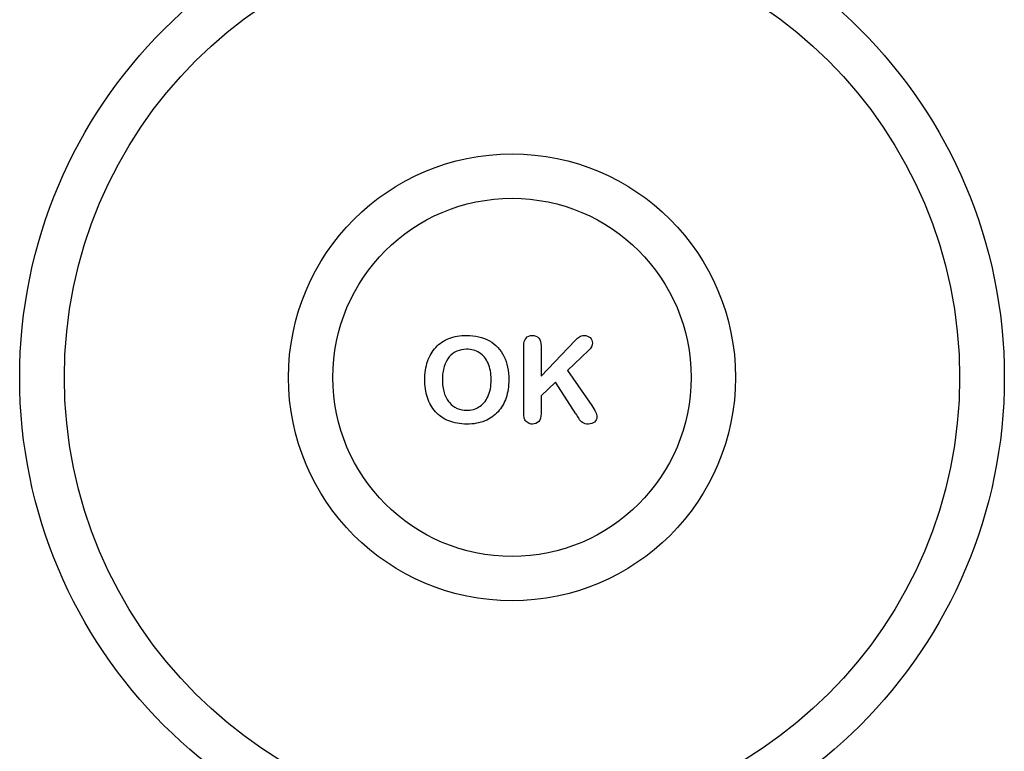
# Model space of a CAD drawing. Header units: millimetres. Extents: x 0 to 1989, y -58 to 1400.
# Tile 11 of 18: x 1173 to 1203, y 847 to 869. Entities that reach past the tile are written whole.
import ezdxf

# ---------------------------------------------------------------- set-up
doc = ezdxf.new("R2010")
doc.units = ezdxf.units.MM
doc.header["$LTSCALE"] = 108.9
doc.layers.add('00_COMPONENTS', color=7, linetype='CONTINUOUS')

msp = doc.modelspace()

# ---------------------------------------------------------------- linework, layer by layer
at = {"layer": '00_COMPONENTS', "color": 7, "linetype": 'Continuous'}
for p, q in [((1188.195, 857.575), (1188.195, 859.476)), ((1188.713, 858.58), (1189.73, 859.64)), ((1188.713, 859.476), (1188.713, 858.58)), ((1190.124, 859.34), (1189.495, 858.744)), ((1189.495, 858.744), (1190.22, 857.704)), ((1189.137, 858.397), (1188.713, 857.99)), ((1189.749, 857.455), (1189.137, 858.397)), ((1188.713, 857.99), (1188.713, 857.462))]:
    msp.add_line(p, q, dxfattribs=at)
for radius in [14.671, 13.339, 6.661, 5.339]:
    msp.add_circle((1187.845, 858.54), radius, dxfattribs=at)
msp.add_arc((1196.84, 861.588), 8.208, 210.236, 211.3717, dxfattribs=at)
for points in [[(1185.965, 859.698), (1186.119, 859.759), (1186.293, 859.79), (1186.488, 859.79)], [(1186.488, 859.79), (1186.753, 859.79), (1186.98, 859.736), (1187.17, 859.628)], [(1188.195, 859.476), (1188.195, 859.581), (1188.218, 859.659), (1188.263, 859.712)], [(1188.263, 859.712), (1188.309, 859.764), (1188.372, 859.79), (1188.452, 859.79)], [(1188.452, 859.79), (1188.528, 859.79), (1188.591, 859.764), (1188.64, 859.712)], [(1188.64, 859.712), (1188.689, 859.659), (1188.713, 859.581), (1188.713, 859.476)], [(1189.73, 859.64), (1189.779, 859.691), (1189.819, 859.729), (1189.854, 859.753)], [(1189.854, 859.753), (1189.889, 859.778), (1189.934, 859.79), (1189.992, 859.79)], [(1189.992, 859.79), (1190.065, 859.79), (1190.126, 859.767), (1190.171, 859.724)], [(1190.171, 859.724), (1190.216, 859.68), (1190.241, 859.628), (1190.241, 859.565)], [(1185.329, 859.016), (1185.384, 859.18), (1185.466, 859.319), (1185.574, 859.435)], [(1185.574, 859.435), (1185.681, 859.549), (1185.812, 859.637), (1185.965, 859.698)], [(1187.17, 859.628), (1187.36, 859.52), (1187.505, 859.368), (1187.602, 859.169)], [(1190.241, 859.565), (1190.241, 859.488), (1190.201, 859.413), (1190.124, 859.34)], [(1185.974, 859.15), (1185.911, 859.075), (1185.86, 858.979), (1185.824, 858.864)], [(1186.2, 859.319), (1186.113, 859.281), (1186.037, 859.223), (1185.974, 859.15)], [(1186.488, 859.378), (1186.384, 859.378), (1186.288, 859.358), (1186.2, 859.319)], [(1186.874, 859.272), (1186.762, 859.342), (1186.633, 859.378), (1186.488, 859.378)], [(1187.132, 858.961), (1187.072, 859.098), (1186.985, 859.202), (1186.874, 859.272)], [(1187.602, 859.169), (1187.7, 858.97), (1187.749, 858.738), (1187.749, 858.472)], [(1185.245, 858.475), (1185.245, 858.67), (1185.273, 858.852), (1185.329, 859.016)], [(1185.824, 858.864), (1185.787, 858.749), (1185.77, 858.618), (1185.77, 858.475)], [(1187.224, 858.475), (1187.224, 858.662), (1187.193, 858.824), (1187.132, 858.961)], [(1185.325, 857.94), (1185.271, 858.104), (1185.245, 858.283), (1185.245, 858.475)], [(1185.77, 858.475), (1185.77, 858.329), (1185.787, 858.198), (1185.824, 858.081)], [(1187.125, 857.964), (1187.191, 858.102), (1187.224, 858.273), (1187.224, 858.475)], [(1187.749, 858.472), (1187.749, 858.273), (1187.721, 858.093), (1187.668, 857.933)], [(1185.824, 858.081), (1185.86, 857.963), (1185.913, 857.865), (1185.979, 857.788)], [(1186.86, 857.657), (1186.971, 857.724), (1187.058, 857.825), (1187.125, 857.964)], [(1185.565, 857.515), (1185.459, 857.633), (1185.379, 857.774), (1185.325, 857.94)], [(1185.979, 857.788), (1186.045, 857.711), (1186.122, 857.654), (1186.209, 857.615)], [(1186.495, 857.558), (1186.628, 857.558), (1186.748, 857.591), (1186.86, 857.657)], [(1187.668, 857.933), (1187.615, 857.771), (1187.534, 857.631), (1187.428, 857.513)], [(1190.22, 857.704), (1190.271, 857.631), (1190.309, 857.568), (1190.334, 857.514)], [(1185.962, 857.243), (1185.803, 857.307), (1185.67, 857.398), (1185.565, 857.515)], [(1186.209, 857.615), (1186.296, 857.577), (1186.391, 857.558), (1186.495, 857.558)], [(1187.428, 857.513), (1187.32, 857.394), (1187.189, 857.303), (1187.034, 857.241)], [(1188.201, 857.389), (1188.197, 857.431), (1188.195, 857.493), (1188.195, 857.575)], [(1188.23, 857.275), (1188.213, 857.307), (1188.204, 857.345), (1188.201, 857.389)], [(1188.713, 857.462), (1188.713, 857.354), (1188.689, 857.275), (1188.64, 857.224)], [(1190.334, 857.514), (1190.359, 857.46), (1190.373, 857.408), (1190.373, 857.357)], [(1186.499, 857.146), (1186.298, 857.146), (1186.119, 857.18), (1185.962, 857.243)], [(1187.034, 857.241), (1186.877, 857.178), (1186.699, 857.146), (1186.499, 857.146)], [(1188.324, 857.181), (1188.283, 857.204), (1188.251, 857.235), (1188.23, 857.275)], [(1188.452, 857.146), (1188.406, 857.146), (1188.365, 857.159), (1188.324, 857.181)], [(1188.64, 857.224), (1188.591, 857.173), (1188.528, 857.146), (1188.452, 857.146)], [(1189.948, 857.192), (1189.903, 857.223), (1189.864, 857.263), (1189.832, 857.315)], [(1190.124, 857.146), (1190.051, 857.146), (1189.993, 857.162), (1189.948, 857.192)], [(1190.305, 857.209), (1190.26, 857.167), (1190.201, 857.146), (1190.124, 857.146)], [(1190.373, 857.357), (1190.373, 857.3), (1190.351, 857.251), (1190.305, 857.209)]]:
    msp.add_open_spline(points, degree=3, dxfattribs=at)

doc.saveas('drawing.dxf')
